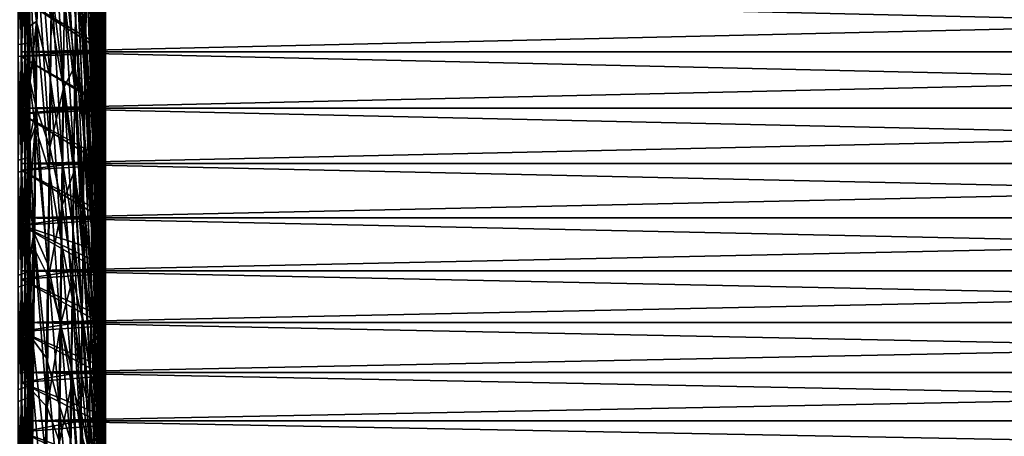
# Model space of a CAD drawing. Header units: metres. Extents: x -2 to 102, y -85 to 102.
# Tile 88 of 256: x 10 to 32, y -15 to -6. Entities that reach past the tile are written whole.
import ezdxf

# ---------------------------------------------------------------- set-up
doc = ezdxf.new("R2010")
doc.units = ezdxf.units.M
doc.layers.add('solid_21064300', color=7, linetype='CONTINUOUS')

msp = doc.modelspace()

# ---------------------------------------------------------------- linework, layer by layer
at = {"layer": 'solid_21064300'}
for points in [[(12.203201, 0.016787, 33.511162), (12.190024, -0.726296, 34.239243), (12.279485, -5.68772, 28.32016)], [(12.203201, 0.016787, 33.511162), (12.279485, -5.68772, 28.32016), (12.289227, -5.146119, 27.767536)], [(12.190024, -0.726296, 34.239243), (12.176728, -1.493611, 34.941738), (12.269648, -6.247594, 28.854259)], [(12.190024, -0.726296, 34.239243), (12.269648, -6.247594, 28.854259), (12.279485, -5.68772, 28.32016)], [(11.909501, -5.909365, 46.89539), (11.749524, -1.373307, 53.266781), (11.728911, -2.790688, 53.939022)], [(11.926696, -4.728277, 46.332478), (11.749524, -1.373307, 53.266781), (11.909501, -5.909365, 46.89539)], [(11.978333, -1.309504, 44.407215), (11.961131, -2.427012, 45.087666), (12.109011, -5.661918, 38.043316)], [(11.978333, -1.309504, 44.407215), (12.109011, -5.661918, 38.043316), (12.122667, -4.787174, 37.480213)], [(12.176728, -1.493611, 34.941738), (12.163329, -2.284275, 35.617844), (12.259727, -6.825109, 29.369234)], [(12.176728, -1.493611, 34.941738), (12.259727, -6.825109, 29.369234), (12.269648, -6.247594, 28.854259)], [(11.687864, -5.689919, 55.136997), (11.486813, -1.788624, 61.884384), (11.463101, -3.487006, 62.533112)], [(11.687864, -5.689919, 55.136997), (11.708349, -4.230114, 54.562668), (11.486813, -1.788624, 61.884384)], [(11.715919, -2.103617, -54.423565), (11.892987, -6.064078, -47.537304), (11.693735, -4.369615, -55.055981)], [(11.715919, -2.103617, -54.423565), (11.912521, -4.062894, -46.969856), (11.892987, -6.064078, -47.537304)], [(11.912521, -4.062894, -46.969856), (11.931396, -2.082031, -46.335083), (12.075499, -6.255828, -39.585323)], [(11.931396, -2.082031, -46.335083), (12.091985, -4.524782, -39.029339), (12.075499, -6.255828, -39.585323)], [(12.163329, -2.284275, 35.617844), (12.149842, -3.097383, 36.266781), (12.249736, -7.419611, 29.864498)], [(12.163329, -2.284275, 35.617844), (12.249736, -7.419611, 29.864498), (12.259727, -6.825109, 29.369234)], [(11.961131, -2.427012, 45.087666), (11.943913, -3.567044, 45.729668), (12.095328, -6.555231, 38.576469)], [(11.961131, -2.427012, 45.087666), (12.095328, -6.555231, 38.576469), (12.109011, -5.661918, 38.043316)], [(11.892349, -7.108937, 47.417755), (11.728911, -2.790688, 53.939022), (11.708349, -4.230114, 54.562668)], [(11.909501, -5.909365, 46.89539), (11.728911, -2.790688, 53.939022), (11.892349, -7.108937, 47.417755)], [(11.416074, -6.944643, 63.656689), (11.184708, -2.913004, 70.475891), (11.1579, -4.902697, 71.08213)], [(11.416074, -6.944643, 63.656689), (11.439513, -5.206333, 63.124104), (11.184708, -2.913004, 70.475891)], [(12.227637, -6.278903, -31.482107), (12.091985, -4.524782, -39.029339), (12.107876, -2.813495, -38.415207)], [(12.241088, -4.811397, -30.927462), (12.227637, -6.278903, -31.482107), (12.107876, -2.813495, -38.415207)], [(12.149842, -3.097383, 36.266781), (12.136284, -3.932002, 36.88781), (12.239683, -8.030428, 30.339495)], [(12.149842, -3.097383, 36.266781), (12.239683, -8.030428, 30.339495), (12.249736, -7.419611, 29.864498)], [(10.831141, -5.679864, 79.245911), (10.861161, -3.401962, 78.658157), (10.685866, -4.502276, 82.711067)], [(11.131295, -6.911749, 71.620758), (10.861161, -3.401962, 78.658157), (10.831141, -5.679864, 79.245911)], [(11.131295, -6.911749, 71.620758), (11.1579, -4.902697, 71.08213), (10.861161, -3.401962, 78.658157)], [(12.336143, -7.552678, -23.726927), (12.241088, -4.811397, -30.927462), (12.253998, -3.363599, -30.323229)], [(12.336143, -6.373723, -24.070431), (12.336143, -7.552678, -23.726927), (12.253998, -3.363599, -30.323229)], [(12.336143, -5.11961, -24.368004), (12.336143, -6.373723, -24.070431), (12.253998, -3.363599, -30.323229)], [(10.514546, -6.173213, 83.331841), (10.582837, -6.160295, 83.157455), (10.582837, -3.645877, 83.30558)], [(10.514546, -3.653522, 83.48027), (10.514546, -6.173213, 83.331841), (10.582837, -3.645877, 83.30558)], [(10.582837, -6.160295, 83.157455), (10.634434, -6.14696, 82.977463), (10.634434, -3.637985, 83.125259)], [(10.582837, -3.645877, 83.30558), (10.582837, -6.160295, 83.157455), (10.634434, -3.637985, 83.125259)], [(10.634434, -6.14696, 82.977463), (10.66888, -6.133327, 82.793434), (10.66888, -3.629917, 82.940903)], [(10.634434, -3.637985, 83.125259), (10.634434, -6.14696, 82.977463), (10.66888, -3.629917, 82.940903)], [(10.685866, -4.502276, 82.711067), (10.66888, -3.629917, 82.940903), (10.66888, -6.133327, 82.793434)], [(11.667478, -7.168415, 55.661343), (11.463101, -3.487006, 62.533112), (11.439513, -5.206333, 63.124104)], [(11.667478, -7.168415, 55.661343), (11.687864, -5.689919, 55.136997), (11.463101, -3.487006, 62.533112)], [(11.943913, -3.567044, 45.729668), (11.926696, -4.728277, 46.332478), (12.081635, -7.466088, 39.079063)], [(11.943913, -3.567044, 45.729668), (12.081635, -7.466088, 39.079063), (12.095328, -6.555231, 38.576469)], [(12.336143, -6.279957, 24.095064), (12.317781, -3.636973, 26.004873), (12.308387, -4.120166, 26.609238)], [(12.336143, -6.279957, 24.095064), (12.336143, -5.04368, 24.383833), (12.317781, -3.636973, 26.004873)], [(10.430161, -6.185601, 83.499069), (10.514546, -6.173213, 83.331841), (10.514546, -3.653522, 83.48027)], [(10.430161, -3.660854, 83.647797), (10.430161, -6.185601, 83.499069), (10.514546, -3.653522, 83.48027)], [(10.43145, -3.924092, -83.633568), (10.515614, -3.916228, -83.465958), (10.515614, -6.435366, -83.309601)], [(10.43145, -6.448289, -83.476898), (10.43145, -3.924092, -83.633568), (10.515614, -6.435366, -83.309601)], [(10.515614, -3.916228, -83.465958), (10.583675, -3.908028, -83.291206), (10.583675, -6.421892, -83.13517)], [(10.515614, -6.435366, -83.309601), (10.515614, -3.916228, -83.465958), (10.583675, -6.421892, -83.13517)], [(10.583675, -3.908028, -83.291206), (10.635035, -3.899566, -83.11084), (10.635035, -6.407986, -82.955147)], [(10.583675, -6.421892, -83.13517), (10.583675, -3.908028, -83.291206), (10.635035, -6.407986, -82.955147)], [(10.635035, -3.899566, -83.11084), (10.669239, -3.890915, -82.926468), (10.669239, -6.39377, -82.771118)], [(10.635035, -6.407986, -82.955147), (10.635035, -3.899566, -83.11084), (10.669239, -6.39377, -82.771118)], [(10.685865, -5.694951, -82.637535), (10.669239, -6.39377, -82.771118), (10.669239, -3.890915, -82.926468)], [(10.685865, -4.42172, -82.715431), (10.685865, -5.694951, -82.637535), (10.669239, -3.890915, -82.926468)], [(11.892987, -6.064078, -47.537304), (11.912521, -4.062894, -46.969856), (12.058436, -8.004661, -40.082527)], [(11.912521, -4.062894, -46.969856), (12.075499, -6.255828, -39.585323), (12.058436, -8.004661, -40.082527)], [(12.136284, -3.932002, 36.88781), (12.122667, -4.787174, 37.480213), (12.229581, -8.656869, 30.793684)], [(12.136284, -3.932002, 36.88781), (12.229581, -8.656869, 30.793684), (12.239683, -8.030428, 30.339495)], [(11.875259, -8.325603, 47.898972), (11.708349, -4.230114, 54.562668), (11.687864, -5.689919, 55.136997)], [(11.892349, -7.108937, 47.417755), (11.708349, -4.230114, 54.562668), (11.875259, -8.325603, 47.898972)], [(12.336143, -8.700351, 23.330536), (12.308387, -4.120166, 26.609238), (12.298865, -4.623404, 27.197014)], [(12.336143, -7.499904, 23.743662), (12.336143, -6.279957, 24.095064), (12.308387, -4.120166, 26.609238)], [(12.336143, -8.700351, 23.330536), (12.336143, -7.499904, 23.743662), (12.308387, -4.120166, 26.609238)], [(10.68587, -5.775398, 82.631836), (10.685866, -4.502276, 82.711067), (10.66888, -6.133327, 82.793434)], [(10.822936, -7.551761, -79.285355), (10.685865, -5.694951, -82.637535), (10.685865, -4.42172, -82.715431)], [(10.85517, -4.46796, -78.748772), (10.822936, -7.551761, -79.285355), (10.685865, -4.42172, -82.715431)], [(10.831141, -5.679864, 79.245911), (10.685866, -4.502276, 82.711067), (10.68587, -5.775398, 82.631836)], [(11.124777, -8.433105, -71.629845), (10.822936, -7.551761, -79.285355), (10.85517, -4.46796, -78.748772)], [(11.154117, -5.619759, -71.129669), (11.124777, -8.433105, -71.629845), (10.85517, -4.46796, -78.748772)], [(11.693735, -4.369615, -55.055981), (11.670832, -6.655787, -55.611034), (11.443882, -4.595731, -63.040592)], [(11.693735, -4.369615, -55.055981), (11.872816, -8.083295, -48.036781), (11.670832, -6.655787, -55.611034)], [(11.693735, -4.369615, -55.055981), (11.892987, -6.064078, -47.537304), (11.872816, -8.083295, -48.036781)], [(11.443882, -4.595731, -63.040592), (11.417921, -7.138181, -63.580368), (11.154117, -5.619759, -71.129669)], [(11.670832, -6.655787, -55.611034), (11.417921, -7.138181, -63.580368), (11.443882, -4.595731, -63.040592)], [(12.213661, -7.764418, -31.986521), (12.075499, -6.255828, -39.585323), (12.091985, -4.524782, -39.029339)], [(12.227637, -6.278903, -31.482107), (12.213661, -7.764418, -31.986521), (12.091985, -4.524782, -39.029339)], [(12.336143, -9.878177, 22.856764), (12.298865, -4.623404, 27.197014), (12.289227, -5.146119, 27.767536)], [(12.336143, -8.700351, 23.330536), (12.298865, -4.623404, 27.197014), (12.336143, -9.878177, 22.856764)], [(11.392811, -8.699952, 64.130249), (11.1579, -4.902697, 71.08213), (11.131295, -6.911749, 71.620758)], [(11.392811, -8.699952, 64.130249), (11.416074, -6.944643, 63.656689), (11.1579, -4.902697, 71.08213)], [(11.926696, -4.728277, 46.332478), (11.909501, -5.909365, 46.89539), (12.067949, -8.393444, 39.550518)], [(11.926696, -4.728277, 46.332478), (12.067949, -8.393444, 39.550518), (12.081635, -7.466088, 39.079063)], [(12.122667, -4.787174, 37.480213), (12.109011, -5.661918, 38.043316), (12.219441, -9.298227, 31.226553)], [(12.122667, -4.787174, 37.480213), (12.219441, -9.298227, 31.226553), (12.229581, -8.656869, 30.793684)], [(12.324969, -8.775444, -24.19252), (12.227637, -6.278903, -31.482107), (12.241088, -4.811397, -30.927462)], [(12.336143, -7.552678, -23.726927), (12.324969, -8.775444, -24.19252), (12.241088, -4.811397, -30.927462)], [(10.5, -5.177119, 24.355833), (12.336143, -5.04368, 24.383833), (12.336143, -6.279957, 24.095064)], [(10.5, -6.34092, 23.665203), (64.379997, -6.341067, 23.665182), (64.379997, -5.093836, 23.964617)], [(10.5, -5.093976, 23.964569), (10.5, -6.34092, 23.665203), (64.379997, -5.093836, 23.964617)], [(10.5, -5.093976, -23.964569), (64.379997, -5.093836, -23.964617), (64.379997, -6.341067, -23.665182)], [(10.5, -6.34092, -23.665203), (10.5, -5.093976, -23.964569), (64.379997, -6.341067, -23.665182)], [(10.5, -5.177119, -24.355833), (10.5, -5.093976, -23.964569), (10.5, -6.34092, -23.665203)], [(10.5, -5.177119, 24.355833), (10.5, -6.34092, 23.665203), (10.5, -5.093976, 23.964569)], [(10.5, -5.177119, -24.355833), (12.336143, -6.373723, -24.070431), (12.336143, -5.11961, -24.368004)], [(12.329665, -11.097051, 22.833635), (12.289227, -5.146119, 27.767536), (12.279485, -5.68772, 28.32016)], [(12.336143, -10.736108, 22.466553), (12.289227, -5.146119, 27.767536), (12.329665, -11.097051, 22.833635)], [(12.336143, -9.878177, 22.856764), (12.289227, -5.146119, 27.767536), (12.336143, -10.736108, 22.466553)], [(10.5, -5.177119, -24.355833), (10.5, -6.34092, -23.665203), (10.5, -6.444417, -24.051582)], [(10.5, -6.444417, 24.051582), (10.5, -6.34092, 23.665203), (10.5, -5.177119, 24.355833)], [(10.5, -5.177119, -24.355833), (10.5, -6.444417, -24.051582), (12.336143, -6.373723, -24.070431)], [(10.5, -6.444417, 24.051582), (10.5, -5.177119, 24.355833), (12.336143, -6.279957, 24.095064)], [(11.647215, -8.66389, 56.135101), (11.439513, -5.206333, 63.124104), (11.416074, -6.944643, 63.656689)], [(11.647215, -8.66389, 56.135101), (11.667478, -7.168415, 55.661343), (11.439513, -5.206333, 63.124104)], [(10.685863, -7.047244, 82.533272), (10.68587, -5.775398, 82.631836), (10.66888, -6.133327, 82.793434)], [(10.685865, -5.694951, -82.637535), (10.685865, -6.966831, -82.540039), (10.669239, -6.39377, -82.771118)], [(10.831141, -5.679864, 79.245911), (10.68587, -5.775398, 82.631836), (10.685863, -7.047244, 82.533272)], [(10.801396, -7.976427, 79.755913), (10.831141, -5.679864, 79.245911), (10.685863, -7.047244, 82.533272)], [(10.822936, -7.551761, -79.285355), (10.685865, -6.966831, -82.540039), (10.685865, -5.694951, -82.637535)], [(11.104924, -8.937864, 72.091156), (10.831141, -5.679864, 79.245911), (10.801396, -7.976427, 79.755913)], [(11.104924, -8.937864, 72.091156), (11.131295, -6.911749, 71.620758), (10.831141, -5.679864, 79.245911)], [(11.417921, -7.138181, -63.580368), (11.124777, -8.433105, -71.629845), (11.154117, -5.619759, -71.129669)], [(11.858253, -9.557952, 48.338474), (11.687864, -5.689919, 55.136997), (11.667478, -7.168415, 55.661343)], [(11.875259, -8.325603, 47.898972), (11.687864, -5.689919, 55.136997), (11.858253, -9.557952, 48.338474)], [(12.109011, -5.661918, 38.043316), (12.095328, -6.555231, 38.576469), (12.209275, -9.953777, 31.637615)], [(12.109011, -5.661918, 38.043316), (12.209275, -9.953777, 31.637615), (12.219441, -9.298227, 31.226553)], [(12.32312, -11.469461, 23.189054), (12.279485, -5.68772, 28.32016), (12.269648, -6.247594, 28.854259)], [(12.329665, -11.097051, 22.833635), (12.279485, -5.68772, 28.32016), (12.32312, -11.469461, 23.189054)], [(11.909501, -5.909365, 46.89539), (11.892349, -7.108937, 47.417755), (12.054284, -9.336235, 39.990299)], [(11.909501, -5.909365, 46.89539), (12.054284, -9.336235, 39.990299), (12.067949, -8.393444, 39.550518)], [(10.430161, -8.704703, 83.274147), (10.514546, -8.68727, 83.107376), (10.514546, -6.173213, 83.331841)], [(10.430161, -6.185601, 83.499069), (10.430161, -8.704703, 83.274147), (10.514546, -6.173213, 83.331841)], [(10.514546, -8.68727, 83.107376), (10.582837, -8.669091, 82.933464), (10.582837, -6.160295, 83.157455)], [(10.514546, -6.173213, 83.331841), (10.514546, -8.68727, 83.107376), (10.582837, -6.160295, 83.157455)], [(10.582837, -8.669091, 82.933464), (10.634434, -8.650327, 82.753952), (10.634434, -6.14696, 82.977463)], [(10.582837, -6.160295, 83.157455), (10.582837, -8.669091, 82.933464), (10.634434, -6.14696, 82.977463)], [(10.634434, -8.650327, 82.753952), (10.66888, -8.631142, 82.570412), (10.66888, -6.133327, 82.793434)], [(10.634434, -6.14696, 82.977463), (10.634434, -8.650327, 82.753952), (10.66888, -6.133327, 82.793434)], [(10.685863, -7.047244, 82.533272), (10.66888, -6.133327, 82.793434), (10.66888, -8.631142, 82.570412)], [(11.872816, -8.083295, -48.036781), (11.892987, -6.064078, -47.537304), (12.040816, -9.769282, -40.520378)], [(11.892987, -6.064078, -47.537304), (12.058436, -8.004661, -40.082527), (12.040816, -9.769282, -40.520378)], [(10.43145, -6.448289, -83.476898), (10.515614, -6.435366, -83.309601), (10.515614, -8.948632, -83.077225)], [(10.5, -6.444417, 24.051582), (12.336143, -6.279957, 24.095064), (12.336143, -7.499904, 23.743662)], [(10.5, -6.34092, 23.665203), (10.5, -7.570916, 23.300884), (64.379997, -6.341067, 23.665182)], [(10.5, -6.34092, -23.665203), (64.379997, -6.341067, -23.665182), (64.379997, -7.570916, -23.300884)], [(10.5, -7.570916, -23.300884), (10.5, -6.34092, -23.665203), (64.379997, -7.570916, -23.300884)], [(10.5, -6.444417, -24.051582), (10.5, -6.34092, -23.665203), (10.5, -7.570916, -23.300884)], [(10.5, -6.444417, 24.051582), (10.5, -7.570916, 23.300884), (10.5, -6.34092, 23.665203)], [(10.5, -7.570916, 23.300884), (64.379997, -7.570916, 23.300884), (64.379997, -6.341067, 23.665182)], [(10.5, -6.444417, -24.051582), (12.336143, -7.552678, -23.726927), (12.336143, -6.373723, -24.070431)], [(10.515614, -6.435366, -83.309601), (10.583675, -6.421892, -83.13517), (10.583675, -8.929896, -82.903282)], [(10.515614, -8.948632, -83.077225), (10.515614, -6.435366, -83.309601), (10.583675, -8.929896, -82.903282)], [(10.583675, -6.421892, -83.13517), (10.635035, -6.407986, -82.955147), (10.635035, -8.910559, -82.723763)], [(10.583675, -8.929896, -82.903282), (10.583675, -6.421892, -83.13517), (10.635035, -8.910559, -82.723763)], [(10.635035, -6.407986, -82.955147), (10.669239, -6.39377, -82.771118), (10.669239, -8.890792, -82.540245)], [(10.635035, -8.910559, -82.723763), (10.635035, -6.407986, -82.955147), (10.669239, -8.890792, -82.540245)], [(10.685865, -8.237057, -82.422966), (10.669239, -8.890792, -82.540245), (10.669239, -6.39377, -82.771118)], [(10.685865, -6.966831, -82.540039), (10.685865, -8.237057, -82.422966), (10.669239, -6.39377, -82.771118)], [(12.199177, -9.266224, -32.440121), (12.058436, -8.004661, -40.082527), (12.075499, -6.255828, -39.585323)], [(12.213661, -7.764418, -31.986521), (12.199177, -9.266224, -32.440121), (12.075499, -6.255828, -39.585323)], [(12.31335, -10.013144, -24.616776), (12.213661, -7.764418, -31.986521), (12.227637, -6.278903, -31.482107)], [(12.324969, -8.775444, -24.19252), (12.31335, -10.013144, -24.616776), (12.227637, -6.278903, -31.482107)], [(12.316521, -11.853613, 23.531748), (12.269648, -6.247594, 28.854259), (12.259727, -6.825109, 29.369234)], [(12.32312, -11.469461, 23.189054), (12.269648, -6.247594, 28.854259), (12.316521, -11.853613, 23.531748)], [(10.43145, -8.966602, -83.244057), (10.43145, -6.448289, -83.476898), (10.515614, -8.948632, -83.077225)], [(10.5, -6.444417, -24.051582), (10.5, -7.570916, -23.300884), (10.5, -7.694491, -23.681318)], [(10.5, -7.694491, 23.681318), (10.5, -7.570916, 23.300884), (10.5, -6.444417, 24.051582)], [(10.5, -6.444417, -24.051582), (10.5, -7.694491, -23.681318), (12.336143, -7.552678, -23.726927)], [(10.5, -7.694491, 23.681318), (10.5, -6.444417, 24.051582), (12.336143, -7.499904, 23.743662)], [(11.670832, -6.655787, -55.611034), (11.647232, -8.959494, -56.088081), (11.417921, -7.138181, -63.580368)], [(11.670832, -6.655787, -55.611034), (11.85203, -10.118235, -48.467712), (11.647232, -8.959494, -56.088081)], [(11.670832, -6.655787, -55.611034), (11.872816, -8.083295, -48.036781), (11.85203, -10.118235, -48.467712)], [(12.095328, -6.555231, 38.576469), (12.081635, -7.466088, 39.079063), (12.199095, -10.622776, 32.026402)], [(12.095328, -6.555231, 38.576469), (12.199095, -10.622776, 32.026402), (12.209275, -9.953777, 31.637615)], [(12.309874, -12.249069, 23.861332), (12.259727, -6.825109, 29.369234), (12.249736, -7.419611, 29.864498)], [(12.316521, -11.853613, 23.531748), (12.259727, -6.825109, 29.369234), (12.309874, -12.249069, 23.861332)], [(10.685862, -8.317387, 82.414986), (10.685863, -7.047244, 82.533272), (10.66888, -8.631142, 82.570412)], [(10.801396, -7.976427, 79.755913), (10.685863, -7.047244, 82.533272), (10.685862, -8.317387, 82.414986)], [(10.822936, -7.551761, -79.285355), (10.685865, -8.237057, -82.422966), (10.685865, -6.966831, -82.540039)], [(11.36975, -10.470258, 64.544258), (11.131295, -6.911749, 71.620758), (11.104924, -8.937864, 72.091156)], [(11.36975, -10.470258, 64.544258), (11.392811, -8.699952, 64.130249), (11.131295, -6.911749, 71.620758)], [(11.627098, -10.174615, 56.557724), (11.416074, -6.944643, 63.656689), (11.392811, -8.699952, 64.130249)], [(11.627098, -10.174615, 56.557724), (11.647215, -8.66389, 56.135101), (11.416074, -6.944643, 63.656689)], [(11.417921, -7.138181, -63.580368), (11.391222, -9.697407, -64.033943), (11.124777, -8.433105, -71.629845)], [(11.647232, -8.959494, -56.088081), (11.391222, -9.697407, -64.033943), (11.417921, -7.138181, -63.580368)], [(11.841346, -10.804554, 48.735756), (11.667478, -7.168415, 55.661343), (11.647215, -8.66389, 56.135101)], [(11.858253, -9.557952, 48.338474), (11.667478, -7.168415, 55.661343), (11.841346, -10.804554, 48.735756)], [(11.892349, -7.108937, 47.417755), (11.875259, -8.325603, 47.898972), (12.040657, -10.293381, 40.397896)], [(11.892349, -7.108937, 47.417755), (12.040657, -10.293381, 40.397896), (12.054284, -9.336235, 39.990299)], [(10.5, -7.694491, 23.681318), (12.336143, -7.499904, 23.743662), (12.336143, -8.700351, 23.330536)], [(12.081635, -7.466088, 39.079063), (12.067949, -8.393444, 39.550518), (12.188911, -11.30447, 32.392475)], [(12.081635, -7.466088, 39.079063), (12.188911, -11.30447, 32.392475), (12.199095, -10.622776, 32.026402)], [(12.303185, -12.655385, 24.177429), (12.249736, -7.419611, 29.864498), (12.239683, -8.030428, 30.339495)], [(12.309874, -12.249069, 23.861332), (12.249736, -7.419611, 29.864498), (12.303185, -12.655385, 24.177429)], [(10.5, -7.694491, -23.681318), (12.336143, -7.610751, -23.708363), (12.336143, -7.552678, -23.726927)], [(10.5, -8.780146, 22.872652), (64.379997, -8.780015, 22.872721), (64.379997, -7.570916, 23.300884)], [(10.5, -7.570916, 23.300884), (10.5, -8.780146, 22.872652), (64.379997, -7.570916, 23.300884)], [(10.5, -7.570916, -23.300884), (64.379997, -7.570916, -23.300884), (64.379997, -8.780015, -22.872721)], [(10.5, -8.780146, -22.872652), (10.5, -7.570916, -23.300884), (64.379997, -8.780015, -22.872721)], [(10.5, -7.694491, -23.681318), (10.5, -7.570916, -23.300884), (10.5, -8.780146, -22.872652)], [(10.5, -7.694491, 23.681318), (10.5, -8.780146, 22.872652), (10.5, -7.570916, 23.300884)], [(10.5, -7.694491, -23.681318), (12.336143, -8.827382, -23.282768), (12.336143, -7.610751, -23.708363)], [(10.5, -7.694491, -23.681318), (10.5, -8.780146, -22.872652), (10.5, -8.92346, -23.246096)], [(10.5, -8.92346, 23.246096), (10.5, -8.780146, 22.872652), (10.5, -7.694491, 23.681318)], [(10.5, -7.694491, -23.681318), (10.5, -8.92346, -23.246096), (12.336143, -8.827382, -23.282768)], [(10.5, -8.92346, 23.246096), (10.5, -7.694491, 23.681318), (12.336143, -8.700351, 23.330536)], [(10.822936, -7.551761, -79.285355), (10.789851, -10.651971, -79.717087), (10.685865, -8.237057, -82.422966)], [(11.09466, -11.261728, -72.034752), (10.789851, -10.651971, -79.717087), (10.822936, -7.551761, -79.285355)], [(11.124777, -8.433105, -71.629845), (11.09466, -11.261728, -72.034752), (10.822936, -7.551761, -79.285355)], [(12.336143, -7.610751, -23.708363), (12.324969, -8.775444, -24.19252), (12.336143, -7.552678, -23.726927)], [(12.336143, -7.610751, -23.708363), (12.336143, -8.827382, -23.282768), (12.324969, -8.775444, -24.19252)], [(12.301305, -11.264568, -24.998642), (12.199177, -9.266224, -32.440121), (12.213661, -7.764418, -31.986521)], [(12.31335, -10.013144, -24.616776), (12.301305, -11.264568, -24.998642), (12.213661, -7.764418, -31.986521)], [(10.801396, -7.976427, 79.755913), (10.685862, -8.317387, 82.414986), (10.685867, -9.585498, 82.276993)], [(10.771961, -10.288999, 80.187584), (10.801396, -7.976427, 79.755913), (10.685867, -9.585498, 82.276993)], [(11.078816, -10.978727, 72.49279), (10.801396, -7.976427, 79.755913), (10.771961, -10.288999, 80.187584)], [(11.078816, -10.978727, 72.49279), (11.104924, -8.937864, 72.091156), (10.801396, -7.976427, 79.755913)], [(11.85203, -10.118235, -48.467712), (11.872816, -8.083295, -48.036781), (12.02266, -11.547681, -40.89838)], [(11.872816, -8.083295, -48.036781), (12.040816, -9.769282, -40.520378), (12.02266, -11.547681, -40.89838)], [(12.1842, -10.782583, -32.842384), (12.040816, -9.769282, -40.520378), (12.058436, -8.004661, -40.082527)], [(12.199177, -9.266224, -32.440121), (12.1842, -10.782583, -32.842384), (12.058436, -8.004661, -40.082527)], [(12.296465, -13.0721, 24.479685), (12.239683, -8.030428, 30.339495), (12.229581, -8.656869, 30.793684)], [(12.303185, -12.655385, 24.177429), (12.239683, -8.030428, 30.339495), (12.296465, -13.0721, 24.479685)], [(10.685867, -9.585498, 82.276993), (10.685862, -8.317387, 82.414986), (10.66888, -8.631142, 82.570412)], [(10.685865, -8.237057, -82.422966), (10.685865, -9.505327, -82.286346), (10.669239, -8.890792, -82.540245)], [(10.789851, -10.651971, -79.717087), (10.685865, -9.505327, -82.286346), (10.685865, -8.237057, -82.422966)], [(11.875259, -8.325603, 47.898972), (11.858253, -9.557952, 48.338474), (12.027082, -11.263782, 40.772842)], [(11.875259, -8.325603, 47.898972), (12.027082, -11.263782, 40.772842), (12.040657, -10.293381, 40.397896)], [(11.391222, -9.697407, -64.033943), (11.09466, -11.261728, -72.034752), (11.124777, -8.433105, -71.629845)], [(12.067949, -8.393444, 39.550518), (12.054284, -9.336235, 39.990299), (12.178736, -11.998086, 32.73542)], [(12.067949, -8.393444, 39.550518), (12.178736, -11.998086, 32.73542), (12.188911, -11.30447, 32.392475)], [(10.430161, -11.215864, 82.973251), (10.514546, -11.193401, 82.807076), (10.514546, -8.68727, 83.107376)], [(10.430161, -8.704703, 83.274147), (10.430161, -11.215864, 82.973251), (10.514546, -8.68727, 83.107376)], [(10.5, -8.92346, 23.246096), (12.336143, -8.700351, 23.330536), (12.336143, -9.878177, 22.856764)], [(10.5, -9.964907, 22.381908), (64.379997, -9.965048, 22.381865), (64.379997, -8.780015, 22.872721)], [(10.5, -8.780146, 22.872652), (10.5, -9.964907, 22.381908), (64.379997, -8.780015, 22.872721)], [(10.5, -8.780146, -22.872652), (64.379997, -8.780015, -22.872721), (64.379997, -9.965048, -22.381865)], [(10.5, -9.964907, -22.381908), (10.5, -8.780146, -22.872652), (64.379997, -9.965048, -22.381865)], [(10.5, -8.92346, -23.246096), (10.5, -8.780146, -22.872652), (10.5, -9.964907, -22.381908)], [(10.5, -8.92346, 23.246096), (10.5, -9.964907, 22.381908), (10.5, -8.780146, 22.872652)], [(10.514546, -11.193401, 82.807076), (10.582837, -11.169978, 82.633797), (10.582837, -8.669091, 82.933464)], [(10.514546, -8.68727, 83.107376), (10.514546, -11.193401, 82.807076), (10.582837, -8.669091, 82.933464)], [(10.582837, -11.169978, 82.633797), (10.634434, -11.1458, 82.454926), (10.634434, -8.650327, 82.753952)], [(10.582837, -8.669091, 82.933464), (10.582837, -11.169978, 82.633797), (10.634434, -8.650327, 82.753952)], [(10.634434, -11.1458, 82.454926), (10.66888, -11.12108, 82.272057), (10.66888, -8.631142, 82.570412)], [(10.634434, -8.650327, 82.753952), (10.634434, -11.1458, 82.454926), (10.66888, -8.631142, 82.570412)], [(10.685867, -9.585498, 82.276993), (10.66888, -8.631142, 82.570412), (10.66888, -11.12108, 82.272057)], [(11.607151, -11.698841, 56.928719), (11.392811, -8.699952, 64.130249), (11.36975, -10.470258, 64.544258)], [(11.607151, -11.698841, 56.928719), (11.627098, -10.174615, 56.557724), (11.392811, -8.699952, 64.130249)], [(11.824562, -12.063963, 49.090359), (11.647215, -8.66389, 56.135101), (11.627098, -10.174615, 56.557724)], [(11.841346, -10.804554, 48.735756), (11.647215, -8.66389, 56.135101), (11.824562, -12.063963, 49.090359)], [(12.28972, -13.498741, 24.767757), (12.229581, -8.656869, 30.793684), (12.219441, -9.298227, 31.226553)], [(12.296465, -13.0721, 24.479685), (12.229581, -8.656869, 30.793684), (12.28972, -13.498741, 24.767757)], [(12.336143, -10.020359, -22.794788), (12.31335, -10.013144, -24.616776), (12.324969, -8.775444, -24.19252)], [(12.336143, -8.827382, -23.282768), (12.336143, -10.020359, -22.794788), (12.324969, -8.775444, -24.19252)], [(10.43145, -8.966602, -83.244057), (10.515614, -8.948632, -83.077225), (10.515614, -11.453733, -82.769043)], [(10.43145, -11.476734, -82.935257), (10.43145, -8.966602, -83.244057), (10.515614, -11.453733, -82.769043)], [(10.5, -8.92346, -23.246096), (12.336143, -10.020359, -22.794788), (12.336143, -8.827382, -23.282768)], [(10.5, -8.92346, -23.246096), (10.5, -9.964907, -22.381908), (10.5, -10.127563, -22.747343)], [(10.5, -10.127563, 22.747343), (10.5, -9.964907, 22.381908), (10.5, -8.92346, 23.246096)], [(10.5, -8.92346, -23.246096), (10.5, -10.127563, -22.747343), (12.336143, -10.020359, -22.794788)], [(10.5, -10.127563, 22.747343), (10.5, -8.92346, 23.246096), (12.336143, -9.878177, 22.856764)], [(10.515614, -8.948632, -83.077225), (10.583675, -8.929896, -82.903282), (10.583675, -11.429752, -82.595749)], [(10.515614, -11.453733, -82.769043), (10.515614, -8.948632, -83.077225), (10.583675, -11.429752, -82.595749)], [(10.583675, -8.929896, -82.903282), (10.635035, -8.910559, -82.723763), (10.635035, -11.405002, -82.416893)], [(10.583675, -11.429752, -82.595749), (10.583675, -8.929896, -82.903282), (10.635035, -11.405002, -82.416893)], [(10.635035, -8.910559, -82.723763), (10.669239, -8.890792, -82.540245), (10.669239, -11.379701, -82.234062)], [(10.635035, -11.405002, -82.416893), (10.635035, -8.910559, -82.723763), (10.669239, -11.379701, -82.234062)], [(10.685865, -10.771343, -82.130219), (10.669239, -11.379701, -82.234062), (10.669239, -8.890792, -82.540245)], [(10.685865, -9.505327, -82.286346), (10.685865, -10.771343, -82.130219), (10.669239, -8.890792, -82.540245)], [(11.346919, -12.253539, 64.898239), (11.104924, -8.937864, 72.091156), (11.078816, -10.978727, 72.49279)], [(11.346919, -12.253539, 64.898239), (11.36975, -10.470258, 64.544258), (11.104924, -8.937864, 72.091156)], [(11.647232, -8.959494, -56.088081), (11.622966, -11.278073, -56.486568), (11.391222, -9.697407, -64.033943)], [(11.647232, -8.959494, -56.088081), (11.830654, -12.166574, -48.829609), (11.622966, -11.278073, -56.486568)], [(11.647232, -8.959494, -56.088081), (11.85203, -10.118235, -48.467712), (11.830654, -12.166574, -48.829609)], [(12.054284, -9.336235, 39.990299), (12.040657, -10.293381, 40.397896), (12.168579, -12.702841, 33.054855)], [(12.054284, -9.336235, 39.990299), (12.168579, -12.702841, 33.054855), (12.178736, -11.998086, 32.73542)], [(12.288848, -12.528265, -25.337673), (12.1842, -10.782583, -32.842384), (12.199177, -9.266224, -32.440121)], [(12.301305, -11.264568, -24.998642), (12.288848, -12.528265, -25.337673), (12.199177, -9.266224, -32.440121)], [(12.282956, -13.93483, 25.041321), (12.219441, -9.298227, 31.226553), (12.209275, -9.953777, 31.637615)], [(12.28972, -13.498741, 24.767757), (12.219441, -9.298227, 31.226553), (12.282956, -13.93483, 25.041321)], [(10.68587, -10.851361, 82.119576), (10.685867, -9.585498, 82.276993), (10.66888, -11.12108, 82.272057)], [(10.789851, -10.651971, -79.717087), (10.685865, -10.771343, -82.130219), (10.685865, -9.505327, -82.286346)], [(10.771961, -10.288999, 80.187584), (10.685867, -9.585498, 82.276993), (10.68587, -10.851361, 82.119576)], [(11.858253, -9.557952, 48.338474), (11.841346, -10.804554, 48.735756), (12.013577, -12.246325, 41.114708)], [(11.858253, -9.557952, 48.338474), (12.013577, -12.246325, 41.114708), (12.027082, -11.263782, 40.772842)], [(11.391222, -9.697407, -64.033943), (11.363816, -12.270488, -64.400795), (11.09466, -11.261728, -72.034752)], [(11.622966, -11.278073, -56.486568), (11.363816, -12.270488, -64.400795), (11.391222, -9.697407, -64.033943)], [(12.168749, -12.311741, -33.192841), (12.02266, -11.547681, -40.89838), (12.040816, -9.769282, -40.520378)], [(12.1842, -10.782583, -32.842384), (12.168749, -12.311741, -33.192841), (12.040816, -9.769282, -40.520378)], [(10.5, -10.127563, 22.747343), (12.336143, -9.878177, 22.856764), (12.336143, -10.736108, 22.466553)], [(10.5, -9.964907, 22.381908), (10.5, -11.122767, 21.82966), (64.379997, -9.965048, 22.381865)], [(10.5, -9.964907, -22.381908), (64.379997, -9.965048, -22.381865), (64.379997, -11.122767, -21.82966)], [(10.5, -11.122767, -21.82966), (10.5, -9.964907, -22.381908), (64.379997, -11.122767, -21.82966)], [(10.5, -10.127563, -22.747343), (10.5, -9.964907, -22.381908), (10.5, -11.122767, -21.82966)], [(10.5, -10.127563, 22.747343), (10.5, -11.122767, 21.82966), (10.5, -9.964907, 22.381908)], [(10.5, -11.122767, 21.82966), (64.379997, -11.122767, 21.82966), (64.379997, -9.965048, 22.381865)], [(10.5, -10.127563, -22.747343), (12.336143, -11.186484, -22.245731), (12.336143, -10.020359, -22.794788)], [(12.276183, -14.379869, 25.300064), (12.209275, -9.953777, 31.637615), (12.199095, -10.622776, 32.026402)], [(12.282956, -13.93483, 25.041321), (12.209275, -9.953777, 31.637615), (12.276183, -14.379869, 25.300064)], [(12.336143, -11.186484, -22.245731), (12.301305, -11.264568, -24.998642), (12.31335, -10.013144, -24.616776)], [(12.336143, -10.020359, -22.794788), (12.336143, -11.186484, -22.245731), (12.31335, -10.013144, -24.616776)], [(10.5, -10.127563, -22.747343), (10.5, -11.122767, -21.82966), (10.5, -11.304326, -22.186081)], [(10.5, -11.304326, 22.186081), (10.5, -11.122767, 21.82966), (10.5, -10.127563, 22.747343)], [(10.5, -10.127563, -22.747343), (10.5, -11.304326, -22.186081), (12.336143, -11.186484, -22.245731)], [(10.5, -10.127563, 22.747343), (12.336143, -10.736108, 22.466553), (12.336143, -11.030323, 22.323574)], [(10.5, -11.304326, 22.186081), (10.5, -10.127563, 22.747343), (12.336143, -11.030323, 22.323574)], [(10.771961, -10.288999, 80.187584), (10.68587, -10.851361, 82.119576), (10.685862, -12.114744, 81.942924)], [(10.742869, -12.614908, 80.540421), (10.771961, -10.288999, 80.187584), (10.685862, -12.114744, 81.942924)], [(11.053002, -13.032005, 72.825211), (10.771961, -10.288999, 80.187584), (10.742869, -12.614908, 80.540421)], [(11.053002, -13.032005, 72.825211), (11.078816, -10.978727, 72.49279), (10.771961, -10.288999, 80.187584)], [(11.807919, -13.334719, 49.401867), (11.627098, -10.174615, 56.557724), (11.607151, -11.698841, 56.928719)], [(11.824562, -12.063963, 49.090359), (11.627098, -10.174615, 56.557724), (11.807919, -13.334719, 49.401867)], [(11.830654, -12.166574, -48.829609), (11.85203, -10.118235, -48.467712), (12.003987, -13.337826, -41.216099)], [(11.85203, -10.118235, -48.467712), (12.02266, -11.547681, -40.89838), (12.003987, -13.337826, -41.216099)], [(12.040657, -10.293381, 40.397896), (12.027082, -11.263782, 40.772842), (12.158455, -13.417938, 33.35041)], [(12.040657, -10.293381, 40.397896), (12.158455, -13.417938, 33.35041), (12.168579, -12.702841, 33.054855)], [(11.587398, -13.234807, 57.247662), (11.36975, -10.470258, 64.544258), (11.346919, -12.253539, 64.898239)], [(11.587398, -13.234807, 57.247662), (11.607151, -11.698841, 56.928719), (11.36975, -10.470258, 64.544258)], [(10.789851, -10.651971, -79.717087), (10.755953, -13.765027, -80.043465), (10.685865, -10.771343, -82.130219)], [(11.063799, -14.102403, -72.343925), (10.755953, -13.765027, -80.043465), (10.789851, -10.651971, -79.717087)], [(11.09466, -11.261728, -72.034752), (11.063799, -14.102403, -72.343925), (10.789851, -10.651971, -79.717087)], [(12.269407, -14.833358, 25.543697), (12.199095, -10.622776, 32.026402), (12.188911, -11.30447, 32.392475)], [(12.276183, -14.379869, 25.300064), (12.199095, -10.622776, 32.026402), (12.269407, -14.833358, 25.543697)], [(10.685862, -12.114744, 81.942924), (10.68587, -10.851361, 82.119576), (10.66888, -11.12108, 82.272057)], [(10.685865, -10.771343, -82.130219), (10.685865, -12.034804, -81.954613), (10.669239, -11.379701, -82.234062)], [(10.755953, -13.765027, -80.043465), (10.685865, -12.034804, -81.954613), (10.685865, -10.771343, -82.130219)], [(11.841346, -10.804554, 48.735756), (11.824562, -12.063963, 49.090359), (12.000154, -13.239884, 41.423103)], [(11.841346, -10.804554, 48.735756), (12.000154, -13.239884, 41.423103), (12.013577, -12.246325, 41.114708)], [(12.275993, -13.802771, -25.63348), (12.168749, -12.311741, -33.192841), (12.1842, -10.782583, -32.842384)], [(12.288848, -12.528265, -25.337673), (12.275993, -13.802771, -25.63348), (12.1842, -10.782583, -32.842384)], [(12.336143, -11.030323, 22.323574), (12.336143, -10.736108, 22.466553), (12.329665, -11.097051, 22.833635)], [(10.5, -11.304326, 22.186081), (12.336143, -11.030323, 22.323574), (12.336143, -12.153794, 21.732355)], [(10.5, -12.250118, 21.217535), (64.379997, -12.25, 21.217623), (64.379997, -11.122767, 21.82966)], [(10.5, -11.122767, 21.82966), (10.5, -12.250118, 21.217535), (64.379997, -11.122767, 21.82966)], [(10.5, -11.122767, -21.82966), (64.379997, -11.122767, -21.82966), (64.379997, -12.25, -21.217623)], [(10.5, -12.250118, -21.217535), (10.5, -11.122767, -21.82966), (64.379997, -12.25, -21.217623)], [(10.5, -11.304326, -22.186081), (10.5, -11.122767, -21.82966), (10.5, -12.250118, -21.217535)], [(10.5, -11.304326, 22.186081), (10.5, -12.250118, 21.217535), (10.5, -11.122767, 21.82966)], [(10.582837, -13.660673, 82.258728), (10.634434, -13.631104, 82.080673), (10.634434, -11.1458, 82.454926)], [(10.582837, -11.169978, 82.633797), (10.582837, -13.660673, 82.258728), (10.634434, -11.1458, 82.454926)], [(10.634434, -13.631104, 82.080673), (10.66888, -13.600872, 81.898636), (10.66888, -11.12108, 82.272057)], [(10.634434, -11.1458, 82.454926), (10.634434, -13.631104, 82.080673), (10.66888, -11.12108, 82.272057)], [(10.685862, -12.114744, 81.942924), (10.66888, -11.12108, 82.272057), (10.66888, -13.600872, 81.898636)], [(11.324342, -14.047763, 65.19178), (11.078816, -10.978727, 72.49279), (11.053002, -13.032005, 72.825211)], [(11.324342, -14.047763, 65.19178), (11.346919, -12.253539, 64.898239), (11.078816, -10.978727, 72.49279)], [(12.336143, -13.245672, 21.084642), (12.329665, -11.097051, 22.833635), (12.32312, -11.469461, 23.189054)], [(12.336143, -12.153794, 21.732355), (12.336143, -11.030323, 22.323574), (12.329665, -11.097051, 22.833635)], [(12.336143, -13.245672, 21.084642), (12.336143, -12.153794, 21.732355), (12.329665, -11.097051, 22.833635)], [(10.430161, -13.71679, 82.596642), (10.514546, -13.689319, 82.431221), (10.514546, -11.193401, 82.807076)], [(10.430161, -11.215864, 82.973251), (10.430161, -13.71679, 82.596642), (10.514546, -11.193401, 82.807076)], [(10.5, -11.304326, -22.186081), (12.336143, -12.322635, -21.637068), (12.336143, -11.186484, -22.245731)], [(10.5, -11.304326, -22.186081), (10.5, -12.250118, -21.217535), (10.5, -12.450083, -21.563965)], [(10.5, -12.450083, 21.563965), (10.5, -12.250118, 21.217535), (10.5, -11.304326, 22.186081)], [(10.5, -11.304326, -22.186081), (10.5, -12.450083, -21.563965), (12.336143, -12.322635, -21.637068)], [(10.5, -12.450083, 21.563965), (10.5, -11.304326, 22.186081), (12.336143, -12.153794, 21.732355)], [(10.514546, -13.689319, 82.431221), (10.582837, -13.660673, 82.258728), (10.582837, -11.169978, 82.633797)], [(10.514546, -11.193401, 82.807076), (10.514546, -13.689319, 82.431221), (10.582837, -11.169978, 82.633797)], [(10.635035, -11.405002, -82.416893), (10.669239, -11.379701, -82.234062), (10.669239, -13.858227, -81.852844)], [(10.685865, -13.295411, -81.759567), (10.669239, -13.858227, -81.852844), (10.669239, -11.379701, -82.234062)], [(10.685865, -12.034804, -81.954613), (10.685865, -13.295411, -81.759567), (10.669239, -11.379701, -82.234062)], [(11.363816, -12.270488, -64.400795), (11.063799, -14.102403, -72.343925), (11.09466, -11.261728, -72.034752)], [(11.622966, -11.278073, -56.486568), (11.598061, -13.608848, -56.806042), (11.363816, -12.270488, -64.400795)], [(11.622966, -11.278073, -56.486568), (11.808712, -14.225969, -49.122051), (11.598061, -13.608848, -56.806042)], [(11.622966, -11.278073, -56.486568), (11.830654, -12.166574, -48.829609), (11.808712, -14.225969, -49.122051)], [(12.027082, -11.263782, 40.772842), (12.013577, -12.246325, 41.114708), (12.148373, -14.142569, 33.621754)], [(12.027082, -11.263782, 40.772842), (12.148373, -14.142569, 33.621754), (12.158455, -13.417938, 33.35041)], [(12.262637, -15.294783, 25.771942), (12.188911, -11.30447, 32.392475), (12.178736, -11.998086, 32.73542)], [(12.269407, -14.833358, 25.543697), (12.188911, -11.30447, 32.392475), (12.262637, -15.294783, 25.771942)], [(12.336143, -13.425767, -20.970427), (12.288848, -12.528265, -25.337673), (12.301305, -11.264568, -24.998642)], [(12.336143, -11.186484, -22.245731), (12.336143, -12.322635, -21.637068), (12.301305, -11.264568, -24.998642)], [(12.336143, -12.322635, -21.637068), (12.336143, -13.425767, -20.970427), (12.301305, -11.264568, -24.998642)], [(10.43145, -11.476734, -82.935257), (10.515614, -11.453733, -82.769043), (10.515614, -13.948383, -82.385345)], [(10.43145, -13.976394, -82.550789), (10.43145, -11.476734, -82.935257), (10.515614, -13.948383, -82.385345)], [(10.515614, -11.453733, -82.769043), (10.583675, -11.429752, -82.595749), (10.583675, -13.919179, -82.212852)], [(10.515614, -13.948383, -82.385345), (10.515614, -11.453733, -82.769043), (10.583675, -13.919179, -82.212852)], [(10.583675, -11.429752, -82.595749), (10.635035, -11.405002, -82.416893), (10.635035, -13.889038, -82.034828)], [(10.583675, -13.919179, -82.212852), (10.583675, -11.429752, -82.595749), (10.635035, -13.889038, -82.034828)], [(10.635035, -13.889038, -82.034828), (10.635035, -11.405002, -82.416893), (10.669239, -13.858227, -81.852844)], [(12.152841, -13.85193, -33.491093), (12.003987, -13.337826, -41.216099), (12.02266, -11.547681, -40.89838)], [(12.168749, -12.311741, -33.192841), (12.152841, -13.85193, -33.491093), (12.02266, -11.547681, -40.89838)], [(12.336143, -14.303117, 20.38212), (12.32312, -11.469461, 23.189054), (12.316521, -11.853613, 23.531748)], [(12.336143, -14.303117, 20.38212), (12.336143, -13.245672, 21.084642), (12.32312, -11.469461, 23.189054)], [(11.791434, -14.615348, 49.669922), (11.607151, -11.698841, 56.928719), (11.587398, -13.234807, 57.247662)], [(11.807919, -13.334719, 49.401867), (11.607151, -11.698841, 56.928719), (11.791434, -14.615348, 49.669922)], [(12.25588, -15.763622, 25.984543), (12.178736, -11.998086, 32.73542), (12.168579, -12.702841, 33.054855)], [(12.262637, -15.294783, 25.771942), (12.178736, -11.998086, 32.73542), (12.25588, -15.763622, 25.984543)], [(12.336143, -15.323381, 19.626614), (12.316521, -11.853613, 23.531748), (12.309874, -12.249069, 23.861332)], [(12.336143, -15.323381, 19.626614), (12.336143, -14.303117, 20.38212), (12.316521, -11.853613, 23.531748)], [(10.5, -12.450083, 21.563965), (12.336143, -12.153794, 21.732355), (12.336143, -13.245672, 21.084642)], [(10.685863, -13.375194, 81.74662), (10.685862, -12.114744, 81.942924), (10.66888, -13.600872, 81.898636)], [(10.742869, -12.614908, 80.540421), (10.685862, -12.114744, 81.942924), (10.685863, -13.375194, 81.74662)], [(10.755953, -13.765027, -80.043465), (10.685865, -13.295411, -81.759567), (10.685865, -12.034804, -81.954613)], [(11.824562, -12.063963, 49.090359), (11.807919, -13.334719, 49.401867), (11.986831, -14.24332, 41.697674)], [(11.808712, -14.225969, -49.122051), (11.830654, -12.166574, -48.829609), (11.98482, -15.137676, -41.473175)], [(11.824562, -12.063963, 49.090359), (11.986831, -14.24332, 41.697674), (12.000154, -13.239884, 41.423103)], [(11.830654, -12.166574, -48.829609), (12.003987, -13.337826, -41.216099), (11.98482, -15.137676, -41.473175)], [(10.5, -13.343524, 20.547495), (64.379997, -13.343657, 20.547428), (64.379997, -12.25, 21.217623)], [(10.5, -12.250118, 21.217535), (10.5, -13.343524, 20.547495), (64.379997, -12.25, 21.217623)], [(10.5, -12.250118, -21.217535), (64.379997, -12.25, -21.217623), (64.379997, -13.343657, -20.547428)], [(10.5, -13.343524, -20.547495), (10.5, -12.250118, -21.217535), (64.379997, -13.343657, -20.547428)], [(10.5, -12.450083, -21.563965), (10.5, -12.250118, -21.217535), (10.5, -13.343524, -20.547495)], [(10.5, -12.450083, 21.563965), (10.5, -13.343524, 20.547495), (10.5, -12.250118, 21.217535)], [(10.5, -12.450083, -21.563965), (12.336143, -13.425767, -20.970427), (12.336143, -12.322635, -21.637068)], [(10.5, -12.450083, -21.563965), (10.5, -13.343524, -20.547495), (10.5, -13.56134, -20.882988)], [(10.5, -13.56134, 20.882988), (10.5, -13.343524, 20.547495), (10.5, -12.450083, 21.563965)], [(10.5, -12.450083, -21.563965), (10.5, -13.56134, -20.882988), (12.336143, -13.425767, -20.970427)], [(10.5, -13.56134, 20.882988), (10.5, -12.450083, 21.563965), (12.336143, -13.245672, 21.084642)], [(11.363816, -12.270488, -64.400795), (11.335735, -14.854487, -64.680504), (11.063799, -14.102403, -72.343925)], [(11.56786, -14.780733, 57.514179), (11.346919, -12.253539, 64.898239), (11.324342, -14.047763, 65.19178)], [(11.598061, -13.608848, -56.806042), (11.335735, -14.854487, -64.680504), (11.363816, -12.270488, -64.400795)], [(11.56786, -14.780733, 57.514179), (11.587398, -13.234807, 57.247662), (11.346919, -12.253539, 64.898239)], [(12.013577, -12.246325, 41.114708), (12.000154, -13.239884, 41.423103), (12.138345, -14.875914, 33.868584)], [(12.013577, -12.246325, 41.114708), (12.138345, -14.875914, 33.868584), (12.148373, -14.142569, 33.621754)], [(12.262755, -15.086605, -25.885715), (12.152841, -13.85193, -33.491093), (12.168749, -12.311741, -33.192841)], [(12.275993, -13.802771, -25.63348), (12.262755, -15.086605, -25.885715), (12.168749, -12.311741, -33.192841)], [(12.309874, -12.249069, 23.861332), (12.303185, -12.655385, 24.177429), (12.336143, -17.229448, 17.976543)], [(12.309874, -12.249069, 23.861332), (12.336143, -17.229448, 17.976543), (12.336143, -16.303814, 18.820086)], [(12.336143, -15.323381, 19.626614), (12.309874, -12.249069, 23.861332), (12.336143, -16.303814, 18.820086)], [(10.742869, -12.614908, 80.540421), (10.685863, -13.375194, 81.74662), (10.685869, -14.63243, 81.530807)], [(10.714154, -14.951468, 80.814011), (10.742869, -12.614908, 80.540421), (10.685869, -14.63243, 81.530807)], [(11.027512, -15.095351, 73.08802), (10.742869, -12.614908, 80.540421), (10.714154, -14.951468, 80.814011)], [(11.027512, -15.095351, 73.08802), (11.053002, -13.032005, 72.825211), (10.742869, -12.614908, 80.540421)], [(12.336143, -14.492926, -20.247595), (12.275993, -13.802771, -25.63348), (12.288848, -12.528265, -25.337673)], [(12.336143, -13.425767, -20.970427), (12.336143, -14.492926, -20.247595), (12.288848, -12.528265, -25.337673)], [(12.303185, -12.655385, 24.177429), (12.296465, -13.0721, 24.479685), (12.33279, -17.436199, 18.129284)], [(12.303185, -12.655385, 24.177429), (12.33279, -17.436199, 18.129284), (12.336143, -17.229448, 17.976543)], [(12.249145, -16.239346, 26.181257), (12.168579, -12.702841, 33.054855), (12.158455, -13.417938, 33.35041)], [(12.25588, -15.763622, 25.984543), (12.168579, -12.702841, 33.054855), (12.249145, -16.239346, 26.181257)], [(11.302046, -15.850881, 65.424553), (11.053002, -13.032005, 72.825211), (11.027512, -15.095351, 73.08802)], [(11.302046, -15.850881, 65.424553), (11.324342, -14.047763, 65.19178), (11.053002, -13.032005, 72.825211)], [(12.296465, -13.0721, 24.479685), (12.28972, -13.498741, 24.767757), (12.329425, -17.647976, 18.274977)], [(12.296465, -13.0721, 24.479685), (12.329425, -17.647976, 18.274977), (12.33279, -17.436199, 18.129284)], [(10.5, -13.56134, 20.882988), (12.336143, -13.245672, 21.084642), (12.336143, -14.303117, 20.38212)], [(10.685865, -13.295411, -81.759567), (10.685865, -14.552864, -81.545135), (10.669239, -13.858227, -81.852844)], [(10.755953, -13.765027, -80.043465), (10.685865, -14.552864, -81.545135), (10.685865, -13.295411, -81.759567)], [(11.77513, -15.904365, 49.894211), (11.587398, -13.234807, 57.247662), (11.56786, -14.780733, 57.514179)], [(11.791434, -14.615348, 49.669922), (11.587398, -13.234807, 57.247662), (11.77513, -15.904365, 49.894211)], [(12.000154, -13.239884, 41.423103), (11.986831, -14.24332, 41.697674), (12.128382, -15.617144, 34.090614)], [(12.000154, -13.239884, 41.423103), (12.128382, -15.617144, 34.090614), (12.138345, -14.875914, 33.868584)], [(10.5, -13.343524, 20.547495), (10.5, -14.400739, 19.820917), (64.379997, -13.343657, 20.547428)], [(10.5, -13.343524, -20.547495), (64.379997, -13.343657, -20.547428), (64.379997, -14.400739, -19.820917)], [(10.5, -14.400739, -19.820917), (10.5, -13.343524, -20.547495), (64.379997, -14.400739, -19.820917)], [(10.5, -13.56134, -20.882988), (10.5, -13.343524, -20.547495), (10.5, -14.400739, -19.820917)], [(10.5, -13.56134, 20.882988), (10.5, -14.400739, 19.820917), (10.5, -13.343524, 20.547495)], [(10.5, -14.400739, 19.820917), (64.379997, -14.400739, 19.820917), (64.379997, -13.343657, 20.547428)], [(10.5, -13.56134, -20.882988), (12.336143, -14.492926, -20.247595), (12.336143, -13.425767, -20.970427)], [(10.685869, -14.63243, 81.530807), (10.685863, -13.375194, 81.74662), (10.66888, -13.600872, 81.898636)], [(11.807919, -13.334719, 49.401867), (11.791434, -14.615348, 49.669922), (11.973623, -15.255479, 41.938103)], [(11.807919, -13.334719, 49.401867), (11.973623, -15.255479, 41.938103), (11.986831, -14.24332, 41.697674)], [(12.136495, -15.401365, -33.736786), (11.98482, -15.137676, -41.473175), (12.003987, -13.337826, -41.216099)], [(12.152841, -13.85193, -33.491093), (12.136495, -15.401365, -33.736786), (12.003987, -13.337826, -41.216099)], [(12.242436, -16.721415, 26.361864), (12.158455, -13.417938, 33.35041), (12.148373, -14.142569, 33.621754)], [(12.249145, -16.239346, 26.181257), (12.158455, -13.417938, 33.35041), (12.242436, -16.721415, 26.361864)], [(12.28972, -13.498741, 24.767757), (12.282956, -13.93483, 25.041321), (12.32605, -17.864557, 18.413427)], [(12.28972, -13.498741, 24.767757), (12.32605, -17.864557, 18.413427), (12.329425, -17.647976, 18.274977)], [(10.430161, -16.205202, 82.144676), (10.514546, -16.172747, 81.980156), (10.514546, -13.689319, 82.431221)], [(10.430161, -13.71679, 82.596642), (10.430161, -16.205202, 82.144676), (10.514546, -13.689319, 82.431221)], [(10.5, -13.56134, -20.882988), (10.5, -14.400739, -19.820917), (10.5, -14.635817, -20.14455)], [(10.5, -14.635817, 20.14455), (10.5, -14.400739, 19.820917), (10.5, -13.56134, 20.882988)], [(10.5, -13.56134, -20.882988), (10.5, -14.635817, -20.14455), (12.336143, -14.492926, -20.247595)], [(10.5, -14.635817, 20.14455), (10.5, -13.56134, 20.882988), (12.336143, -14.303117, 20.38212)], [(10.514546, -16.172747, 81.980156), (10.582837, -16.138903, 81.808609), (10.582837, -13.660673, 82.258728)], [(10.514546, -13.689319, 82.431221), (10.514546, -16.172747, 81.980156), (10.582837, -13.660673, 82.258728)], [(10.582837, -16.138903, 81.808609), (10.634434, -16.10397, 81.631531), (10.634434, -13.631104, 82.080673)], [(10.582837, -13.660673, 82.258728), (10.582837, -16.138903, 81.808609), (10.634434, -13.631104, 82.080673)], [(10.634434, -16.10397, 81.631531), (10.66888, -16.068254, 81.450485), (10.66888, -13.600872, 81.898636)], [(10.634434, -13.631104, 82.080673), (10.634434, -16.10397, 81.631531), (10.66888, -13.600872, 81.898636)], [(10.685869, -14.63243, 81.530807), (10.66888, -13.600872, 81.898636), (10.66888, -16.068254, 81.450485)], [(11.598061, -13.608848, -56.806042), (11.572543, -15.949125, -57.046127), (11.335735, -14.854487, -64.680504)], [(11.598061, -13.608848, -56.806042), (11.78623, -16.294069, -49.344711), (11.572543, -15.949125, -57.046127)], [(11.598061, -13.608848, -56.806042), (11.808712, -14.225969, -49.122051), (11.78623, -16.294069, -49.344711)], [(10.43145, -13.976394, -82.550789), (10.515614, -13.948383, -82.385345), (10.515614, -16.430307, -81.926483)], [(10.515614, -13.948383, -82.385345), (10.583675, -13.919179, -82.212852), (10.583675, -16.395906, -81.754944)], [(10.515614, -16.430307, -81.926483), (10.515614, -13.948383, -82.385345), (10.583675, -16.395906, -81.754944)], [(10.583675, -13.919179, -82.212852), (10.635035, -13.889038, -82.034828), (10.635035, -16.360403, -81.577911)], [(10.583675, -16.395906, -81.754944), (10.583675, -13.919179, -82.212852), (10.635035, -16.360403, -81.577911)], [(10.635035, -13.889038, -82.034828), (10.669239, -13.858227, -81.852844), (10.669239, -16.324108, -81.396935)], [(10.635035, -16.360403, -81.577911), (10.635035, -13.889038, -82.034828), (10.669239, -16.324108, -81.396935)], [(10.685865, -15.806867, -81.311363), (10.669239, -16.324108, -81.396935), (10.669239, -13.858227, -81.852844)], [(10.685865, -14.552864, -81.545135), (10.685865, -15.806867, -81.311363), (10.669239, -13.858227, -81.852844)], [(10.755953, -13.765027, -80.043465), (10.721281, -16.88735, -80.264107), (10.685865, -14.552864, -81.545135)], [(11.03223, -16.951887, -72.556999), (10.721281, -16.88735, -80.264107), (10.755953, -13.765027, -80.043465)], [(11.063799, -14.102403, -72.343925), (11.03223, -16.951887, -72.556999), (10.755953, -13.765027, -80.043465)], [(12.249151, -16.378281, -26.094091), (12.136495, -15.401365, -33.736786), (12.152841, -13.85193, -33.491093)], [(12.262755, -15.086605, -25.885715), (12.249151, -16.378281, -26.094091), (12.152841, -13.85193, -33.491093)], [(12.336143, -15.521253, -19.470509), (12.262755, -15.086605, -25.885715), (12.275993, -13.802771, -25.63348)], [(12.336143, -14.492926, -20.247595), (12.336143, -15.521253, -19.470509), (12.275993, -13.802771, -25.63348)], [(12.282956, -13.93483, 25.041321), (12.276183, -14.379869, 25.300064), (12.322669, -18.085693, 18.544477)], [(12.282956, -13.93483, 25.041321), (12.322669, -18.085693, 18.544477), (12.32605, -17.864557, 18.413427)], [(10.43145, -16.463303, -82.091003), (10.43145, -13.976394, -82.550789), (10.515614, -16.430307, -81.926483)], [(11.335735, -14.854487, -64.680504), (11.03223, -16.951887, -72.556999), (11.063799, -14.102403, -72.343925)], [(11.54856, -16.334833, 57.72797), (11.324342, -14.047763, 65.19178), (11.302046, -15.850881, 65.424553)], [(11.54856, -16.334833, 57.72797), (11.56786, -14.780733, 57.514179), (11.324342, -14.047763, 65.19178)], [(12.235765, -17.209286, 26.526159), (12.148373, -14.142569, 33.621754), (12.138345, -14.875914, 33.868584)], [(12.242436, -16.721415, 26.361864), (12.148373, -14.142569, 33.621754), (12.235765, -17.209286, 26.526159)], [(10.5, -14.635817, 20.14455), (12.336143, -14.303117, 20.38212), (12.336143, -15.323381, 19.626614)], [(11.78623, -16.294069, -49.344711), (11.808712, -14.225969, -49.122051), (11.96518, -16.945177, -41.669315)], [(11.808712, -14.225969, -49.122051), (11.98482, -15.137676, -41.473175), (11.96518, -16.945177, -41.669315)], [(11.986831, -14.24332, 41.697674), (11.973623, -15.255479, 41.938103), (12.118496, -16.365421, 34.287598)], [(11.986831, -14.24332, 41.697674), (12.118496, -16.365421, 34.287598), (12.128382, -15.617144, 34.090614)], [(12.276183, -14.379869, 25.300064), (12.269407, -14.833358, 25.543697), (12.319285, -18.311132, 18.667978)], [(12.276183, -14.379869, 25.300064), (12.319285, -18.311132, 18.667978), (12.322669, -18.085693, 18.544477)], [(10.5, -15.418452, 19.03997), (64.379997, -15.418349, 19.040075), (64.379997, -14.400739, 19.820917)], [(10.5, -14.400739, 19.820917), (10.5, -15.418452, 19.03997), (64.379997, -14.400739, 19.820917)], [(10.5, -14.400739, -19.820917), (64.379997, -14.400739, -19.820917), (64.379997, -15.418349, -19.040075)], [(10.5, -15.418452, -19.03997), (10.5, -14.400739, -19.820917), (64.379997, -15.418349, -19.040075)], [(10.5, -14.635817, -20.14455), (10.5, -14.400739, -19.820917), (10.5, -15.418452, -19.03997)], [(10.5, -14.635817, 20.14455), (10.5, -15.418452, 19.03997), (10.5, -14.400739, 19.820917)], [(10.5, -14.635817, -20.14455), (12.336143, -15.521253, -19.470509), (12.336143, -14.492926, -20.247595)], [(10.721281, -16.88735, -80.264107), (10.685865, -15.806867, -81.311363), (10.685865, -14.552864, -81.545135)], [(10.5, -14.635817, -20.14455), (10.5, -15.418452, -19.03997), (10.5, -15.670148, -19.350855)], [(10.5, -15.670148, 19.350855), (10.5, -15.418452, 19.03997), (10.5, -14.635817, 20.14455)], [(10.5, -14.635817, -20.14455), (10.5, -15.670148, -19.350855), (12.336143, -15.521253, -19.470509)], [(10.5, -15.670148, 19.350855), (10.5, -14.635817, 20.14455), (12.336143, -15.323381, 19.626614)], [(10.685869, -15.886239, 81.295807), (10.685869, -14.63243, 81.530807), (10.66888, -16.068254, 81.450485)], [(10.714154, -14.951468, 80.814011), (10.685869, -14.63243, 81.530807), (10.685869, -15.886239, 81.295807)], [(11.791434, -14.615348, 49.669922), (11.77513, -15.904365, 49.894211), (11.960545, -16.275202, 42.144115)], [(11.791434, -14.615348, 49.669922), (11.960545, -16.275202, 42.144115), (11.973623, -15.255479, 41.938103)]]:
    msp.add_3dface(points, dxfattribs=at)

doc.saveas('drawing.dxf')
